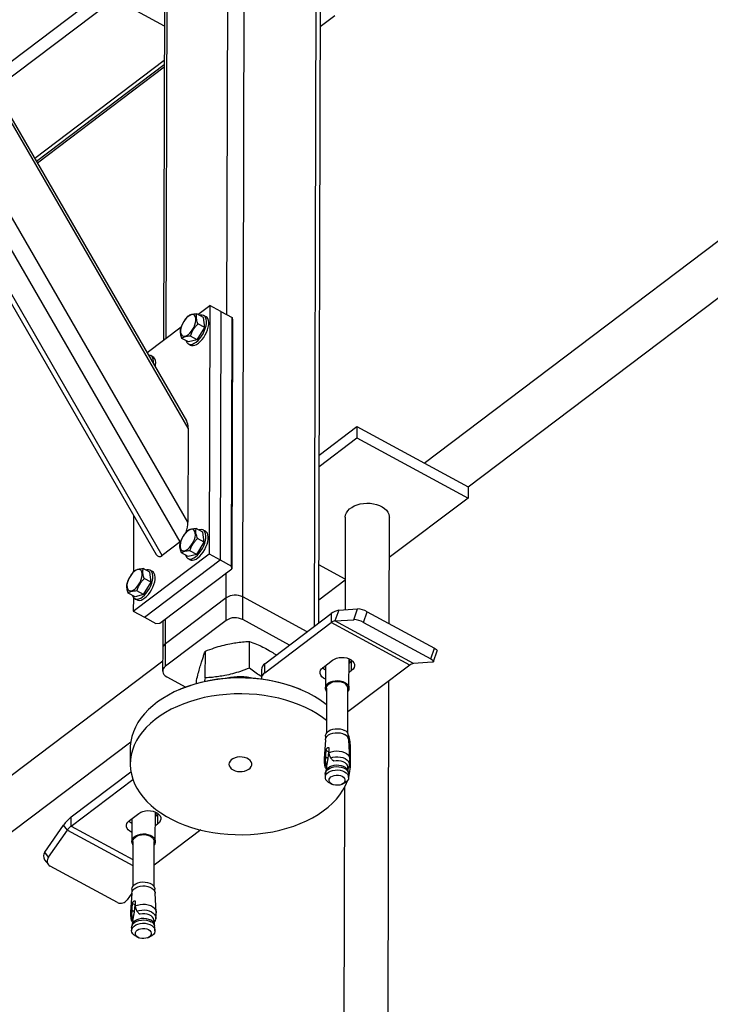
# Model space of a CAD drawing. Header units: millimetres. Extents: x 0 to 841, y 0 to 594.
# Tile 170 of 190: x 771 to 784, y 294 to 313. Entities that reach past the tile are written whole.
import ezdxf

# ---------------------------------------------------------------- set-up
doc = ezdxf.new("R2010")
doc.units = ezdxf.units.MM
doc.layers.add('TRAIT-FORT', color=4, linetype='Continuous', lineweight=25)

msp = doc.modelspace()

# ---------------------------------------------------------------- linework, layer by layer
at = {"layer": 'TRAIT-FORT', "color": 4, "linetype": 'Continuous', "lineweight": 25}
for p, q in [((774.992, 307.41), (775.012, 314.907)), ((775.3, 301.92), (775.334, 314.924)), ((776.697, 301.353), (776.731, 314.167)), ((773.813, 306.952), (773.832, 314.016)), ((776.779, 301.415), (776.812, 314.055)), ((773.778, 313.922), (773.759, 306.911)), ((770.357, 312.004), (772.566, 313.673)), ((770.478, 311.795), (772.771, 313.527)), ((773.775, 313.018), (772.855, 313.516)), ((777.089, 313.22), (776.809, 313.009)), ((774.234, 303.375), (768.627, 313.067)), ((774.239, 305.204), (769.683, 313.078)), ((774.21, 305.344), (769.734, 313.081)), ((774.086, 302.992), (768.369, 312.873)), ((767.945, 312.553), (773.617, 302.748)), ((773.735, 302.728), (768.019, 312.609)), ((771.253, 310.455), (773.774, 312.359)), ((771.287, 310.397), (773.773, 312.275)), ((771.306, 310.363), (773.773, 312.227)), ((778.832, 304.525), (787.512, 311.083)), ((779.685, 304.063), (788.356, 310.613)), ((774.428, 307.416), (774.659, 307.591)), ((774.659, 307.591), (774.646, 302.758)), ((774.877, 307.472), (774.659, 307.591)), ((774.877, 307.472), (774.864, 302.64)), ((774.877, 307.472), (775.095, 307.354)), ((774.16, 307.288), (774.159, 307.287)), ((774.538, 307.357), (774.407, 307.428)), ((774.56, 307.16), (774.538, 307.357)), ((774.586, 307.37), (774.543, 307.394)), ((775.083, 302.522), (775.095, 307.354)), ((775.102, 307.303), (775.089, 302.47)), ((775.095, 307.354), (775.102, 307.303)), ((773.442, 306.671), (774.105, 307.172)), ((774.124, 307.222), (774.122, 307.219)), ((774.415, 306.921), (774.56, 307.16)), ((774.56, 307.16), (774.429, 307.231)), ((774.248, 306.879), (774.118, 306.949)), ((774.415, 306.921), (774.248, 306.879)), ((774.415, 306.921), (774.284, 306.991)), ((774.243, 306.841), (774.287, 306.818)), ((773.505, 306.577), (773.492, 306.584)), ((773.507, 306.558), (773.505, 306.577)), ((773.554, 306.59), (773.51, 306.614)), ((774.239, 305.204), (774.234, 303.375)), ((776.787, 304.68), (777.522, 305.235)), ((777.522, 305.235), (777.522, 305.015)), ((777.522, 305.235), (779.685, 304.063)), ((776.787, 304.46), (777.522, 305.015)), ((777.522, 305.015), (779.685, 303.843)), ((779.685, 304.063), (779.685, 303.843)), ((779.685, 303.843), (778.151, 302.685)), ((773.176, 303.51), (773.173, 302.406)), ((777.296, 303.471), (777.291, 301.671)), ((778.148, 301.403), (778.153, 303.469)), ((774.527, 303.183), (774.396, 303.254)), ((774.149, 303.115), (774.148, 303.113)), ((774.549, 302.986), (774.527, 303.183)), ((774.575, 303.197), (774.532, 303.22)), ((774.086, 302.992), (773.735, 302.728)), ((774.113, 303.048), (774.111, 303.045)), ((774.404, 302.747), (774.549, 302.986)), ((774.549, 302.986), (774.418, 303.057)), ((773.171, 301.644), (774.646, 302.758)), ((774.237, 302.705), (774.107, 302.776)), ((774.404, 302.747), (774.237, 302.705)), ((774.404, 302.747), (774.273, 302.818)), ((774.646, 302.758), (774.864, 302.64)), ((773.389, 301.526), (774.864, 302.64)), ((774.232, 302.668), (774.276, 302.644)), ((774.864, 302.64), (775.083, 302.522)), ((775.089, 302.47), (775.083, 302.522)), ((777.293, 302.269), (776.781, 302.546)), ((773.116, 302.335), (773.115, 302.333)), ((773.494, 302.403), (773.363, 302.474)), ((773.516, 302.206), (773.494, 302.403)), ((773.543, 302.417), (773.499, 302.44)), ((773.688, 301.412), (775.089, 302.47)), ((774.978, 301.903), (774.979, 302.387)), ((773.08, 302.268), (773.079, 302.265)), ((773.371, 301.967), (773.516, 302.206)), ((773.516, 302.206), (773.385, 302.277)), ((776.78, 301.868), (777.293, 302.256)), ((773.205, 301.925), (773.074, 301.996)), ((773.172, 301.913), (773.171, 301.644)), ((773.371, 301.967), (773.205, 301.925)), ((773.371, 301.967), (773.241, 302.038)), ((775.299, 301.481), (775.3, 301.92)), ((776.551, 301.242), (775.3, 301.92)), ((773.2, 301.888), (773.244, 301.864)), ((774.978, 301.903), (773.798, 301.012)), ((774.976, 301.464), (774.978, 301.903)), ((773.171, 301.644), (773.389, 301.526)), ((775.731, 300.623), (777.021, 301.598)), ((777.021, 301.598), (777.021, 301.422)), ((777.169, 301.662), (777.095, 301.455)), ((777.169, 301.662), (777.533, 301.687)), ((777.459, 301.479), (777.533, 301.687)), ((777.648, 301.426), (777.722, 301.633)), ((777.722, 301.633), (779.031, 300.924)), ((773.389, 301.526), (773.608, 301.407)), ((773.608, 301.407), (773.688, 301.412)), ((773.745, 301.454), (773.744, 300.918)), ((774.976, 301.464), (773.796, 300.573)), ((773.798, 301.012), (773.799, 301.495)), ((776.211, 300.986), (775.299, 301.481)), ((775.73, 300.447), (777.021, 301.422)), ((778.549, 300.595), (777.021, 301.422)), ((777.095, 301.455), (777.459, 301.479)), ((778.622, 300.627), (777.095, 301.455)), ((777.648, 301.426), (778.957, 300.716)), ((773.796, 300.573), (773.798, 301.012)), ((775.429, 300.536), (775.431, 301.057)), ((773.744, 300.918), (773.742, 300.479)), ((774.572, 300.347), (774.573, 300.868)), ((778.957, 300.716), (779.031, 300.924)), ((779.012, 300.663), (779.086, 300.871)), ((767.769, 296.168), (773.743, 300.681)), ((775.73, 300.447), (775.731, 300.623)), ((776.862, 300.552), (777.046, 300.691)), ((776.911, 300.589), (776.91, 300.148)), ((778.549, 300.595), (777.343, 299.684)), ((777.367, 300.147), (777.369, 300.719)), ((777.368, 300.71), (777.372, 300.717)), ((777.418, 300.666), (777.368, 300.629)), ((777.417, 300.49), (777.418, 300.666)), ((777.432, 300.678), (777.418, 300.666)), ((778.987, 300.652), (778.622, 300.627)), ((775.663, 300.506), (775.663, 300.33)), ((777.417, 300.49), (777.368, 300.453)), ((773.823, 300.367), (774.192, 300.167)), ((774.402, 300.235), (774.402, 300.299)), ((774.572, 300.347), (774.553, 300.271)), ((778.114, 288.417), (778.145, 300.29)), ((774.085, 300.124), (774.069, 300.118)), ((776.448, 300.111), (776.432, 300.118)), ((776.933, 300.148), (776.93, 299.274)), ((777.342, 299.273), (777.344, 300.147)), ((768.622, 295.706), (773.122, 299.104)), ((776.909, 299.144), (776.882, 298.773)), ((776.912, 299.217), (776.912, 299.162)), ((777.36, 299.161), (777.36, 299.216)), ((777.387, 298.772), (777.363, 299.143)), ((773.112, 298.98), (773.112, 298.673)), ((776.914, 298.845), (776.923, 298.938)), ((776.971, 298.912), (776.923, 298.938)), ((776.971, 298.912), (776.957, 298.781)), ((776.976, 298.979), (776.976, 298.892)), ((776.976, 298.892), (776.98, 298.854)), ((776.98, 298.854), (777.009, 298.792)), ((777.397, 298.662), (777.398, 298.969)), ((776.909, 298.717), (776.915, 298.804)), ((776.915, 298.804), (776.914, 298.845)), ((776.957, 298.781), (776.915, 298.804)), ((777.051, 298.745), (777.07, 298.735)), ((777.065, 298.737), (777.068, 298.736)), ((777.07, 298.735), (777.067, 298.736)), ((771.963, 297.643), (773.124, 298.521)), ((776.907, 298.476), (776.907, 298.413)), ((776.921, 298.54), (776.91, 298.501)), ((776.927, 298.617), (776.919, 298.532)), ((776.929, 298.629), (776.922, 298.648)), ((776.922, 298.648), (776.932, 298.643)), ((776.929, 298.629), (776.927, 298.617)), ((776.932, 298.643), (776.929, 298.629)), ((777.35, 298.531), (777.342, 298.616)), ((777.345, 298.586), (777.347, 298.585)), ((777.358, 298.5), (777.348, 298.538)), ((777.361, 298.412), (777.361, 298.475)), ((771.962, 297.467), (773.162, 298.374)), ((777.007, 298.292), (777.047, 298.275)), ((777.22, 298.274), (777.26, 298.291)), ((777.282, 298.221), (777.257, 288.593)), ((773.094, 297.572), (773.278, 297.711)), ((773.599, 297.167), (773.6, 297.739)), ((773.6, 297.729), (773.604, 297.737)), ((771.962, 297.467), (771.963, 297.643)), ((773.143, 297.609), (773.142, 297.168)), ((773.65, 297.686), (773.6, 297.649)), ((773.649, 297.51), (773.6, 297.473)), ((773.649, 297.51), (773.65, 297.686)), ((773.664, 297.698), (773.65, 297.686)), ((771.449, 296.958), (771.815, 297.485)), ((771.523, 296.861), (771.888, 297.388)), ((771.888, 297.388), (771.815, 297.485)), ((771.888, 297.388), (773.163, 296.697)), ((771.962, 297.467), (773.164, 296.816)), ((774.483, 297.39), (773.575, 296.704)), ((773.165, 297.168), (773.162, 296.294)), ((773.574, 296.293), (773.576, 297.167)), ((771.523, 296.861), (771.449, 296.958)), ((771.445, 296.812), (771.518, 296.716)), ((772.861, 295.977), (771.552, 296.687)), ((773.144, 296.237), (773.144, 296.182)), ((773.592, 296.181), (773.592, 296.236)), ((773.141, 296.163), (773.051, 296.034)), ((773.141, 296.164), (773.114, 295.793)), ((773.208, 295.999), (773.208, 295.912)), ((773.619, 295.792), (773.595, 296.163)), ((773.141, 295.737), (773.147, 295.824)), ((773.146, 295.865), (773.155, 295.958)), ((773.147, 295.824), (773.146, 295.865)), ((773.189, 295.801), (773.147, 295.824)), ((773.203, 295.932), (773.155, 295.958)), ((773.203, 295.932), (773.189, 295.801)), ((773.208, 295.912), (773.212, 295.873)), ((773.212, 295.873), (773.241, 295.812)), ((773.159, 295.637), (773.151, 295.552)), ((773.154, 295.668), (773.164, 295.663)), ((773.161, 295.648), (773.154, 295.668)), ((773.159, 295.637), (773.161, 295.648)), ((773.164, 295.663), (773.161, 295.648)), ((773.283, 295.765), (773.302, 295.755)), ((773.297, 295.757), (773.3, 295.756)), ((773.302, 295.755), (773.299, 295.756)), ((773.582, 295.551), (773.574, 295.636)), ((773.576, 295.606), (773.579, 295.605)), ((773.139, 295.496), (773.139, 295.433)), ((773.153, 295.559), (773.142, 295.521)), ((773.59, 295.519), (773.58, 295.558)), ((773.593, 295.432), (773.593, 295.495)), ((773.239, 295.312), (773.279, 295.295)), ((773.452, 295.294), (773.492, 295.311))]:
    msp.add_line(p, q, dxfattribs=at)
at = {"layer": 'TRAIT-FORT', "color": 4, "linetype": 'Continuous', "lineweight": 25, "flags": 128}
for points in [[(774.092, 307.067), (774.099, 307.036), (774.113, 307.012), (774.131, 306.997), (774.155, 306.991), (774.182, 306.993), (774.212, 307.005), (774.243, 307.025), (774.274, 307.053), (774.303, 307.087), (774.33, 307.127), (774.353, 307.169), (774.37, 307.213), (774.383, 307.256), (774.389, 307.297), (774.388, 307.334), (774.381, 307.365), (774.368, 307.388), (774.349, 307.404), (774.326, 307.41), (774.299, 307.408), (774.269, 307.396), (774.238, 307.376), (774.207, 307.348), (774.178, 307.313), (774.151, 307.274), (774.128, 307.232), (774.11, 307.188), (774.098, 307.144), (774.092, 307.104), (774.092, 307.067)], [(774.197, 306.906), (774.201, 306.895), (774.215, 306.867), (774.235, 306.846), (774.261, 306.834), (774.29, 306.832), (774.323, 306.838), (774.358, 306.854), (774.395, 306.878), (774.431, 306.909), (774.466, 306.948), (774.498, 306.992), (774.528, 307.039), (774.553, 307.09), (774.572, 307.141), (774.586, 307.192), (774.594, 307.24), (774.596, 307.284), (774.59, 307.323), (774.579, 307.355), (774.561, 307.38), (774.539, 307.396), (774.511, 307.403), (774.48, 307.401), (774.463, 307.397)], [(774.287, 306.818), (774.304, 306.811), (774.334, 306.808), (774.367, 306.815), (774.402, 306.83), (774.438, 306.854), (774.474, 306.886), (774.509, 306.924), (774.542, 306.968), (774.571, 307.016), (774.596, 307.066), (774.616, 307.117), (774.63, 307.168), (774.638, 307.216), (774.639, 307.26), (774.634, 307.299), (774.623, 307.332), (774.605, 307.356), (774.586, 307.37)], [(773.562, 306.463), (773.563, 306.504), (773.558, 306.543), (773.546, 306.575), (773.529, 306.6), (773.506, 306.616), (773.478, 306.623), (773.469, 306.624)], [(773.6, 306.398), (773.605, 306.436), (773.607, 306.48), (773.602, 306.519), (773.59, 306.552), (773.573, 306.576), (773.554, 306.59)], [(777.296, 303.471), (777.296, 303.474), (777.302, 303.516), (777.318, 303.556), (777.343, 303.595), (777.377, 303.631), (777.42, 303.663), (777.469, 303.69), (777.524, 303.713), (777.585, 303.729), (777.648, 303.74), (777.713, 303.744), (777.779, 303.742), (777.843, 303.733), (777.905, 303.718), (777.962, 303.698), (778.014, 303.672), (778.059, 303.641), (778.096, 303.607), (778.124, 303.569), (778.143, 303.529), (778.152, 303.487), (778.153, 303.469)], [(774.082, 302.893), (774.088, 302.863), (774.102, 302.839), (774.12, 302.824), (774.144, 302.817), (774.171, 302.82), (774.201, 302.831), (774.232, 302.852), (774.263, 302.88), (774.292, 302.914), (774.319, 302.953), (774.342, 302.996), (774.359, 303.04), (774.372, 303.083), (774.378, 303.124), (774.377, 303.16), (774.37, 303.191), (774.357, 303.215), (774.338, 303.23), (774.315, 303.237), (774.288, 303.234), (774.258, 303.222), (774.227, 303.202), (774.196, 303.174), (774.167, 303.14), (774.14, 303.101), (774.117, 303.058), (774.099, 303.014), (774.087, 302.971), (774.081, 302.93), (774.082, 302.893)], [(774.186, 302.733), (774.19, 302.722), (774.204, 302.693), (774.225, 302.673), (774.25, 302.661), (774.279, 302.658), (774.312, 302.665), (774.347, 302.68), (774.384, 302.704), (774.42, 302.736), (774.455, 302.774), (774.487, 302.818), (774.517, 302.866), (774.542, 302.916), (774.561, 302.968), (774.575, 303.018), (774.583, 303.066), (774.585, 303.111), (774.579, 303.149), (774.568, 303.182), (774.551, 303.206), (774.528, 303.223), (774.5, 303.23), (774.469, 303.228), (774.452, 303.224)], [(774.276, 302.644), (774.294, 302.637), (774.323, 302.635), (774.356, 302.641), (774.391, 302.657), (774.427, 302.681), (774.464, 302.712), (774.498, 302.751), (774.531, 302.794), (774.56, 302.842), (774.585, 302.893), (774.605, 302.944), (774.619, 302.995), (774.627, 303.043), (774.628, 303.087), (774.623, 303.126), (774.612, 303.158), (774.594, 303.183), (774.575, 303.197)], [(773.049, 302.113), (773.056, 302.083), (773.069, 302.059), (773.088, 302.044), (773.111, 302.037), (773.138, 302.04), (773.168, 302.051), (773.199, 302.072), (773.23, 302.1), (773.26, 302.134), (773.286, 302.173), (773.309, 302.216), (773.327, 302.26), (773.339, 302.303), (773.345, 302.344), (773.345, 302.38), (773.338, 302.411), (773.325, 302.435), (773.306, 302.45), (773.282, 302.457), (773.255, 302.454), (773.225, 302.442), (773.194, 302.422), (773.164, 302.394), (773.134, 302.36), (773.107, 302.321), (773.085, 302.278), (773.067, 302.234), (773.054, 302.191), (773.048, 302.15), (773.049, 302.113)], [(773.154, 301.953), (773.157, 301.942), (773.172, 301.913), (773.192, 301.893), (773.217, 301.881), (773.247, 301.878), (773.28, 301.885), (773.315, 301.9), (773.351, 301.924), (773.387, 301.956), (773.422, 301.994), (773.455, 302.038), (773.484, 302.086), (773.509, 302.136), (773.529, 302.188), (773.543, 302.238), (773.551, 302.286), (773.552, 302.331), (773.547, 302.369), (773.535, 302.402), (773.518, 302.426), (773.495, 302.443), (773.468, 302.45), (773.436, 302.448), (773.42, 302.444)], [(773.244, 301.864), (773.261, 301.857), (773.291, 301.855), (773.323, 301.861), (773.359, 301.877), (773.395, 301.901), (773.431, 301.932), (773.466, 301.971), (773.499, 302.014), (773.528, 302.062), (773.553, 302.113), (773.573, 302.164), (773.587, 302.215), (773.594, 302.263), (773.596, 302.307), (773.591, 302.346), (773.579, 302.378), (773.562, 302.403), (773.543, 302.417)], [(779.031, 300.924), (779.051, 300.912), (779.067, 300.901), (779.079, 300.89), (779.085, 300.881), (779.087, 300.872), (779.086, 300.871)], [(773.796, 300.573), (773.771, 300.549), (773.753, 300.523), (773.744, 300.495), (773.743, 300.466), (773.751, 300.438), (773.768, 300.411), (773.792, 300.387), (773.823, 300.367)], [(777.046, 300.691), (777.083, 300.714), (777.126, 300.731), (777.174, 300.742), (777.224, 300.746), (777.275, 300.743), (777.323, 300.734), (777.368, 300.719), (777.407, 300.698), (777.438, 300.672), (777.46, 300.643), (777.472, 300.611), (777.474, 300.579), (777.465, 300.547), (777.446, 300.517), (777.417, 300.49)], [(778.957, 300.716), (778.977, 300.704), (778.993, 300.693), (779.004, 300.682), (779.011, 300.673), (779.013, 300.664), (779.009, 300.658), (779, 300.654), (778.987, 300.652)], [(776.91, 300.323), (776.872, 300.344), (776.841, 300.37), (776.819, 300.399), (776.807, 300.431), (776.805, 300.463), (776.814, 300.495), (776.833, 300.525), (776.862, 300.552)], [(776.911, 300.499), (776.872, 300.52), (776.847, 300.54)], [(776.932, 299.826), (776.9, 299.851), (776.801, 299.921), (776.695, 299.987), (776.582, 300.049), (776.463, 300.105), (776.338, 300.156), (776.208, 300.201), (776.073, 300.24), (775.935, 300.273), (775.793, 300.3), (775.648, 300.321), (775.502, 300.336), (775.355, 300.343), (775.207, 300.345), (775.059, 300.34), (774.912, 300.328), (774.767, 300.31), (774.624, 300.285), (774.485, 300.255), (774.349, 300.218), (774.217, 300.175), (774.09, 300.127), (773.969, 300.073), (773.853, 300.013), (773.745, 299.949), (773.644, 299.88), (773.55, 299.807), (773.465, 299.73), (773.388, 299.65), (773.32, 299.566), (773.261, 299.479), (773.212, 299.39), (773.172, 299.299), (773.142, 299.206), (773.123, 299.112), (773.113, 299.018), (773.112, 298.98)], [(776.933, 300.084), (776.922, 300.101), (776.911, 300.132), (776.911, 300.163), (776.922, 300.194), (776.942, 300.223), (776.972, 300.248), (777.01, 300.269), (777.053, 300.283), (777.101, 300.292), (777.15, 300.294), (777.199, 300.288), (777.245, 300.277), (777.286, 300.259)], [(776.933, 300.148), (776.933, 300.152), (776.939, 300.181), (776.956, 300.208), (776.981, 300.233), (777.015, 300.253), (777.054, 300.268), (777.098, 300.277), (777.144, 300.279), (777.19, 300.275), (777.233, 300.264), (777.271, 300.248)], [(777.286, 300.259), (777.32, 300.236), (777.346, 300.209), (777.362, 300.179), (777.367, 300.148), (777.362, 300.116), (777.346, 300.086), (777.344, 300.083)], [(776.931, 299.518), (776.851, 299.579), (776.748, 299.647), (776.639, 299.711), (776.523, 299.77), (776.4, 299.823), (776.273, 299.871), (776.14, 299.914), (776.004, 299.95), (775.863, 299.98), (775.72, 300.004), (775.575, 300.022), (775.428, 300.033), (775.28, 300.037), (775.132, 300.036), (774.985, 300.027), (774.839, 300.012), (774.695, 299.991), (774.553, 299.963), (774.415, 299.929), (774.281, 299.89), (774.152, 299.844), (774.028, 299.793), (773.909, 299.736), (773.798, 299.674), (773.693, 299.608), (773.595, 299.537), (773.506, 299.462), (773.424, 299.383), (773.352, 299.301), (773.288, 299.215), (773.234, 299.127), (773.19, 299.037)], [(776.909, 299.144), (776.91, 299.153), (776.92, 299.184), (776.941, 299.212), (776.97, 299.237), (777.008, 299.258), (777.051, 299.272), (777.098, 299.281), (777.147, 299.282), (777.196, 299.277), (777.242, 299.266), (777.283, 299.248)], [(776.912, 299.217), (776.913, 299.232), (776.923, 299.262), (776.944, 299.29), (776.973, 299.315), (777.01, 299.335), (777.052, 299.35), (777.099, 299.358), (777.148, 299.359), (777.195, 299.354), (777.241, 299.343), (777.281, 299.326)], [(777.352, 299.255), (777.35, 299.261), (777.342, 299.283)], [(773.19, 299.037), (773.155, 298.945), (773.13, 298.852), (773.116, 298.758), (773.112, 298.663), (773.118, 298.569), (773.134, 298.475), (773.16, 298.381), (773.196, 298.29), (773.242, 298.2), (773.298, 298.112), (773.362, 298.027), (773.436, 297.945), (773.519, 297.866), (773.61, 297.791), (773.708, 297.721), (773.815, 297.655), (773.927, 297.593), (774.047, 297.537), (774.172, 297.486), (774.302, 297.441), (774.436, 297.402), (774.575, 297.369), (774.717, 297.342), (774.861, 297.321), (775.008, 297.306), (775.155, 297.299), (775.303, 297.297), (775.451, 297.302), (775.597, 297.314), (775.742, 297.332), (775.885, 297.357), (776.025, 297.387), (776.161, 297.424), (776.293, 297.467), (776.42, 297.515), (776.541, 297.569), (776.656, 297.629), (776.765, 297.693), (776.866, 297.762), (776.96, 297.835), (777.045, 297.912), (777.122, 297.992), (777.19, 298.076), (777.249, 298.163), (777.298, 298.252), (777.338, 298.343), (777.341, 298.353)], [(776.976, 298.892), (777.021, 298.91), (777.071, 298.922), (777.124, 298.927), (777.178, 298.925), (777.229, 298.916), (777.277, 298.899), (777.317, 298.877), (777.35, 298.85), (777.373, 298.819), (777.386, 298.786), (777.387, 298.761)], [(775.111, 298.559), (775.151, 298.542), (775.196, 298.53), (775.243, 298.525), (775.291, 298.527), (775.337, 298.535), (775.38, 298.55), (775.416, 298.57), (775.445, 298.594), (775.465, 298.622), (775.475, 298.652), (775.475, 298.683), (775.465, 298.713), (775.445, 298.741), (775.415, 298.765), (775.379, 298.785), (775.336, 298.799), (775.29, 298.807), (775.242, 298.809), (775.194, 298.804), (775.15, 298.793), (775.11, 298.776), (775.077, 298.753), (775.053, 298.727), (775.037, 298.698), (775.032, 298.667), (775.038, 298.637), (775.053, 298.608), (775.078, 298.581), (775.111, 298.559)], [(777.009, 298.792), (777.054, 298.806), (777.103, 298.813), (777.153, 298.814), (777.203, 298.808), (777.25, 298.796), (777.291, 298.778), (777.326, 298.755), (777.353, 298.727), (777.37, 298.697), (777.377, 298.665), (777.375, 298.639)], [(777.07, 298.735), (777.116, 298.741), (777.163, 298.74), (777.208, 298.733), (777.25, 298.719), (777.286, 298.699), (777.314, 298.675), (777.333, 298.648), (777.341, 298.618), (777.342, 298.616)], [(776.907, 298.476), (776.912, 298.507), (776.928, 298.537), (776.953, 298.563), (776.987, 298.586), (777.027, 298.604), (777.073, 298.616), (777.121, 298.621), (777.17, 298.619), (777.218, 298.611), (777.261, 298.596), (777.299, 298.576), (777.328, 298.551), (777.349, 298.522), (777.36, 298.491), (777.361, 298.475)], [(777.007, 298.292), (777.007, 298.292), (776.969, 298.312), (776.94, 298.337), (776.919, 298.366), (776.908, 298.397), (776.908, 298.428), (776.918, 298.459), (776.939, 298.487), (776.969, 298.512), (777.006, 298.533), (777.049, 298.547), (777.097, 298.556), (777.146, 298.557), (777.194, 298.552), (777.24, 298.541), (777.28, 298.523), (777.28, 298.523)], [(776.921, 298.54), (776.923, 298.545), (776.937, 298.574), (776.961, 298.599), (776.994, 298.621), (777.032, 298.638), (777.076, 298.649), (777.122, 298.654), (777.169, 298.652), (777.214, 298.644), (777.255, 298.63), (777.291, 298.611), (777.319, 298.587), (777.339, 298.56), (777.348, 298.538)], [(777.28, 298.523), (777.314, 298.5), (777.34, 298.473), (777.356, 298.444), (777.361, 298.412), (777.356, 298.381), (777.34, 298.351), (777.315, 298.324), (777.281, 298.302), (777.26, 298.291)], [(777.033, 298.282), (777.006, 298.301), (776.987, 298.324), (776.979, 298.349), (776.98, 298.375), (776.993, 298.4), (777.015, 298.422), (777.045, 298.439), (777.081, 298.451), (777.121, 298.457), (777.161, 298.455), (777.2, 298.447), (777.234, 298.433), (777.262, 298.414), (777.28, 298.391), (777.289, 298.366), (777.287, 298.34), (777.275, 298.315), (777.253, 298.293), (777.223, 298.276), (777.187, 298.264), (777.147, 298.258), (777.106, 298.259), (777.067, 298.267), (777.033, 298.282)], [(773.278, 297.711), (773.315, 297.734), (773.358, 297.751), (773.406, 297.761), (773.456, 297.766), (773.507, 297.763), (773.555, 297.754), (773.6, 297.739), (773.639, 297.718), (773.67, 297.692), (773.692, 297.663), (773.704, 297.631), (773.706, 297.599), (773.697, 297.567), (773.678, 297.537), (773.649, 297.51)], [(773.142, 297.343), (773.104, 297.364), (773.073, 297.39), (773.051, 297.419), (773.039, 297.451), (773.037, 297.483), (773.046, 297.515), (773.065, 297.545), (773.094, 297.572)], [(773.143, 297.519), (773.104, 297.54), (773.079, 297.56)], [(773.165, 297.104), (773.163, 297.106), (773.147, 297.136), (773.142, 297.167), (773.147, 297.199), (773.163, 297.229), (773.188, 297.256), (773.222, 297.279), (773.263, 297.297), (773.309, 297.308), (773.357, 297.313), (773.407, 297.312), (773.454, 297.303), (773.498, 297.289), (773.536, 297.268), (773.566, 297.243), (773.587, 297.214), (773.598, 297.183), (773.598, 297.152), (773.587, 297.121), (773.576, 297.103)], [(773.165, 297.168), (773.165, 297.172), (773.171, 297.201), (773.188, 297.228), (773.213, 297.253), (773.247, 297.273), (773.286, 297.288), (773.33, 297.297), (773.376, 297.299), (773.422, 297.295), (773.465, 297.284), (773.503, 297.268), (773.535, 297.246), (773.558, 297.221), (773.572, 297.193), (773.576, 297.167)], [(773.144, 296.237), (773.149, 296.267), (773.164, 296.296), (773.189, 296.323), (773.222, 296.345), (773.262, 296.363), (773.307, 296.374), (773.355, 296.379), (773.404, 296.378), (773.45, 296.369), (773.493, 296.355), (773.53, 296.335), (773.56, 296.31), (773.58, 296.282), (773.591, 296.252), (773.592, 296.236)], [(773.141, 296.164), (773.146, 296.188), (773.161, 296.218), (773.186, 296.245), (773.22, 296.268), (773.261, 296.286), (773.306, 296.297), (773.355, 296.302), (773.404, 296.301), (773.451, 296.292), (773.495, 296.278), (773.532, 296.257), (773.562, 296.232), (773.583, 296.204), (773.594, 296.173), (773.595, 296.163)], [(773.208, 295.912), (773.253, 295.93), (773.303, 295.942), (773.356, 295.947), (773.41, 295.945), (773.461, 295.935), (773.509, 295.919), (773.549, 295.897), (773.582, 295.87), (773.605, 295.839), (773.618, 295.806), (773.619, 295.781)], [(773.241, 295.812), (773.286, 295.826), (773.335, 295.833), (773.385, 295.834), (773.435, 295.828), (773.482, 295.816), (773.523, 295.798), (773.558, 295.774), (773.585, 295.747), (773.602, 295.717), (773.609, 295.685), (773.607, 295.659)], [(773.139, 295.496), (773.14, 295.511), (773.151, 295.542), (773.171, 295.57), (773.201, 295.595), (773.238, 295.616), (773.281, 295.63), (773.329, 295.639), (773.378, 295.641), (773.426, 295.635), (773.472, 295.624), (773.513, 295.606)], [(773.153, 295.559), (773.161, 295.58), (773.18, 295.607), (773.209, 295.631), (773.244, 295.65), (773.285, 295.664), (773.331, 295.672), (773.377, 295.674), (773.424, 295.669), (773.467, 295.658), (773.506, 295.641)], [(773.574, 295.636), (773.573, 295.638), (773.565, 295.668), (773.546, 295.695), (773.517, 295.719), (773.482, 295.739), (773.44, 295.753), (773.394, 295.76), (773.348, 295.761), (773.302, 295.755)], [(773.239, 295.312), (773.219, 295.322), (773.185, 295.344), (773.16, 295.371), (773.144, 295.401), (773.139, 295.432), (773.144, 295.463), (773.159, 295.493), (773.185, 295.52), (773.218, 295.543), (773.259, 295.561), (773.305, 295.572), (773.353, 295.577), (773.402, 295.576), (773.449, 295.567), (773.493, 295.552), (773.53, 295.532), (773.56, 295.507), (773.581, 295.479), (773.592, 295.448), (773.592, 295.417), (773.581, 295.386), (773.561, 295.357), (773.531, 295.332), (773.494, 295.312), (773.492, 295.311)], [(773.466, 295.453), (773.494, 295.434), (773.512, 295.411), (773.521, 295.385), (773.519, 295.359), (773.507, 295.335), (773.485, 295.313), (773.455, 295.295), (773.418, 295.284), (773.379, 295.278), (773.338, 295.279), (773.299, 295.287), (773.265, 295.301), (773.238, 295.321), (773.219, 295.344), (773.211, 295.369), (773.212, 295.395), (773.225, 295.42), (773.247, 295.442), (773.277, 295.459), (773.313, 295.471), (773.353, 295.477), (773.393, 295.475), (773.432, 295.467), (773.466, 295.453)]]:
    msp.add_lwpolyline(points, dxfattribs=at)
at = {"layer": 'TRAIT-FORT', "color": 4, "linetype": 'Continuous', "lineweight": 25}
for centre, radius, start, end in [((775.153, 301.636), 0.32, 62.7147, 123.2669), ((777.206, 301.376), 0.288, 97.4002, 129.7696), ((777.515, 301.266), 0.422, 60.6517, 87.5828), ((775.152, 301.197), 0.32, 62.7147, 123.2669), ((777.113, 301.312), 0.144, 97.4002, 129.7696), ((777.441, 301.058), 0.422, 60.6517, 87.5828), ((773.863, 300.912), 0.119, 123.1684, 177.1102), ((775.812, 300.498), 0.149, 123.1684, 177.1102), ((777.279, 300.696), 0.104, 329.4823, 9.0518), ((778.641, 300.484), 0.144, 97.4002, 129.7696), ((775.811, 300.324), 0.148, 122.9896, 180.2919), ((775.251, 297.246), 3.106, 67.6491, 112.05), ((775.256, 299.27), 1.099, 76.2573, 103.4418), ((777.224, 300.137), 0.121, 4.869, 66.9103), ((777.234, 299.208), 0.127, 3.543, 68.2363), ((777.228, 299.123), 0.136, 8.3913, 66.4659), ((776.502, 298.97), 0.896, 359.922, 17.0824), ((776.999, 298.764), 0.117, 136.5575, 180.8705), ((776.996, 298.66), 0.104, 146.7951, 190.9104), ((776.507, 298.664), 0.89, 343.5965, 4.4357), ((773.511, 297.716), 0.104, 329.4823, 9.0519), ((772.393, 297.094), 0.698, 128.1054, 145.9672), ((772.177, 297.193), 0.349, 128.1054, 145.9672), ((771.547, 296.882), 0.124, 142.2218, 214.168), ((771.613, 296.787), 0.117, 140.35, 238.629), ((772.923, 296.115), 0.151, 245.8155, 327.2317), ((773.231, 295.784), 0.117, 136.5575, 180.8705), ((773.228, 295.68), 0.104, 146.7951, 190.9104), ((773.45, 295.517), 0.136, 17.7669, 65.6724), ((773.465, 295.487), 0.128, 3.543, 68.2363)]:
    msp.add_arc(centre, radius, start, end, dxfattribs=at)
for centre, start_param, end_param in [((774.091, 305.092), 5.210361, 5.849323), ((774.086, 303.263), 4.532673, 5.210361), ((774.086, 303.263), 3.639565, 3.703216), ((773.736, 302.999), 2.707731, 3.639565)]:
    msp.add_ellipse(centre, major_axis=(0.071, 0.291), ratio=0.443708, start_param=start_param, end_param=end_param, dxfattribs=at)
for points, knots in [([(774.24, 307.386), (774.223, 307.368), (774.193, 307.337), (774.17, 307.302), (774.161, 307.288)], [0, 0, 0, 0, 0.594973, 1, 1, 1, 1]), ([(774.24, 307.386), (774.25, 307.392), (774.27, 307.404), (774.309, 307.417), (774.356, 307.425), (774.39, 307.427), (774.407, 307.428)], [0, 0, 0, 0, 0.264605, 0.534948, 0.765343, 1, 1, 1, 1]), ([(774.429, 307.231), (774.419, 307.259), (774.404, 307.307), (774.398, 307.366), (774.401, 307.403), (774.406, 307.422), (774.407, 307.428)], [0, 0, 0, 0, 0.385549, 0.637642, 0.896546, 1, 1, 1, 1]), ([(774.118, 306.949), (774.108, 306.978), (774.093, 307.026), (774.087, 307.085), (774.09, 307.121), (774.094, 307.141), (774.096, 307.147)], [0, 0, 0, 0, 0.385549, 0.637642, 0.896546, 1, 1, 1, 1]), ([(774.123, 307.218), (774.121, 307.215), (774.109, 307.192), (774.102, 307.167), (774.096, 307.147)], [0, 0, 0, 0, 0.1465, 1, 1, 1, 1]), ([(774.284, 306.991), (774.292, 307.015), (774.307, 307.062), (774.342, 307.126), (774.383, 307.183), (774.413, 307.214), (774.429, 307.231)], [0, 0, 0, 0, 0.264605, 0.534948, 0.765343, 1, 1, 1, 1]), ([(774.284, 306.991), (774.265, 306.99), (774.226, 306.988), (774.179, 306.979), (774.143, 306.966), (774.126, 306.955), (774.118, 306.949)], [0, 0, 0, 0, 0.264605, 0.534948, 0.765343, 1, 1, 1, 1]), ([(774.229, 303.212), (774.239, 303.218), (774.259, 303.231), (774.298, 303.244), (774.345, 303.251), (774.379, 303.253), (774.396, 303.254)], [0, 0, 0, 0, 0.264605, 0.534948, 0.765343, 1, 1, 1, 1]), ([(774.418, 303.057), (774.408, 303.086), (774.393, 303.133), (774.387, 303.193), (774.39, 303.229), (774.395, 303.249), (774.396, 303.254)], [0, 0, 0, 0, 0.385549, 0.637642, 0.896546, 1, 1, 1, 1]), ([(774.229, 303.212), (774.212, 303.194), (774.182, 303.164), (774.159, 303.128), (774.15, 303.114)], [0, 0, 0, 0, 0.594973, 1, 1, 1, 1]), ([(774.107, 302.776), (774.097, 302.805), (774.082, 302.852), (774.076, 302.912), (774.079, 302.948), (774.084, 302.967), (774.085, 302.973)], [0, 0, 0, 0, 0.385549, 0.637642, 0.896546, 1, 1, 1, 1]), ([(774.112, 303.045), (774.11, 303.042), (774.098, 303.018), (774.091, 302.994), (774.085, 302.973)], [0, 0, 0, 0, 0.1465, 1, 1, 1, 1]), ([(774.273, 302.818), (774.281, 302.841), (774.297, 302.889), (774.331, 302.953), (774.372, 303.009), (774.402, 303.041), (774.418, 303.057)], [0, 0, 0, 0, 0.264605, 0.534948, 0.765343, 1, 1, 1, 1]), ([(774.273, 302.818), (774.254, 302.817), (774.215, 302.815), (774.168, 302.806), (774.132, 302.793), (774.115, 302.782), (774.107, 302.776)], [0, 0, 0, 0, 0.264605, 0.534948, 0.765343, 1, 1, 1, 1]), ([(773.197, 302.432), (773.179, 302.414), (773.15, 302.384), (773.127, 302.348), (773.117, 302.334)], [0, 0, 0, 0, 0.594973, 1, 1, 1, 1]), ([(773.197, 302.432), (773.207, 302.438), (773.226, 302.451), (773.266, 302.464), (773.312, 302.471), (773.346, 302.473), (773.363, 302.474)], [0, 0, 0, 0, 0.264605, 0.534948, 0.765343, 1, 1, 1, 1]), ([(773.385, 302.277), (773.376, 302.306), (773.36, 302.353), (773.355, 302.413), (773.358, 302.449), (773.362, 302.469), (773.363, 302.474)], [0, 0, 0, 0, 0.385549, 0.637642, 0.896546, 1, 1, 1, 1]), ([(773.074, 301.996), (773.065, 302.025), (773.049, 302.072), (773.043, 302.132), (773.047, 302.168), (773.051, 302.187), (773.052, 302.193)], [0, 0, 0, 0, 0.385549, 0.637642, 0.896546, 1, 1, 1, 1]), ([(773.079, 302.265), (773.078, 302.262), (773.066, 302.238), (773.059, 302.214), (773.052, 302.193)], [0, 0, 0, 0, 0.1465, 1, 1, 1, 1]), ([(773.241, 302.038), (773.248, 302.061), (773.264, 302.109), (773.298, 302.173), (773.339, 302.229), (773.37, 302.261), (773.385, 302.277)], [0, 0, 0, 0, 0.264605, 0.534948, 0.765343, 1, 1, 1, 1]), ([(773.241, 302.038), (773.221, 302.037), (773.182, 302.035), (773.136, 302.026), (773.099, 302.013), (773.083, 302.002), (773.074, 301.996)], [0, 0, 0, 0, 0.264605, 0.534948, 0.765343, 1, 1, 1, 1]), ([(774.573, 300.868), (774.631, 300.889), (774.739, 300.93), (774.898, 300.977), (775.04, 301.01), (775.171, 301.032), (775.298, 301.048), (775.385, 301.054), (775.431, 301.057)], [0, 0, 0, 0, 0.202068, 0.3827, 0.555315, 0.692992, 0.838894, 1, 1, 1, 1]), ([(775.431, 301.057), (775.476, 301.04), (775.563, 301.008), (775.691, 300.95), (775.804, 300.888), (775.891, 300.835), (775.938, 300.803), (775.954, 300.792)], [0, 0, 0, 0, 0.265095, 0.502067, 0.728522, 0.909142, 1, 1, 1, 1]), ([(774.402, 300.299), (774.413, 300.345), (774.435, 300.434), (774.467, 300.552), (774.495, 300.647), (774.522, 300.728), (774.547, 300.801), (774.564, 300.845), (774.573, 300.868)], [0, 0, 0, 0, 0.202068, 0.3827, 0.555315, 0.692992, 0.838894, 1, 1, 1, 1]), ([(775.429, 300.536), (775.372, 300.515), (775.264, 300.474), (775.104, 300.427), (774.963, 300.394), (774.832, 300.372), (774.704, 300.356), (774.618, 300.35), (774.572, 300.347)], [0, 0, 0, 0, 0.202068, 0.3827, 0.555315, 0.692992, 0.838894, 1, 1, 1, 1]), ([(775.663, 300.373), (775.655, 300.378), (775.613, 300.403), (775.535, 300.457), (775.466, 300.509), (775.429, 300.536)], [0, 0, 0, 0, 0.101788, 0.528654, 1, 1, 1, 1]), ([(776.923, 298.938), (776.923, 298.942), (776.924, 298.95), (776.929, 298.963), (776.936, 298.976), (776.943, 298.984), (776.95, 298.99), (776.958, 298.994), (776.966, 298.995), (776.973, 298.991), (776.976, 298.985), (776.976, 298.98), (776.976, 298.979)], [0, 0, 0, 0, 0.112459, 0.224891, 0.338077, 0.451935, 0.500009, 0.61321, 0.72639, 0.840088, 0.953755, 1, 1, 1, 1]), ([(776.976, 298.932), (776.976, 298.931), (776.974, 298.926), (776.972, 298.919), (776.972, 298.914), (776.971, 298.912)], [0, 0, 0, 0, 0.1091156, 0.7396448, 1, 1, 1, 1]), ([(776.883, 298.763), (776.884, 298.746), (776.884, 298.706), (776.89, 298.667), (776.894, 298.645)], [0, 0, 0, 0, 0.4258, 1, 1, 1, 1]), ([(776.909, 298.717), (776.91, 298.703), (776.911, 298.679), (776.919, 298.657), (776.922, 298.648)], [0, 0, 0, 0, 0.593144, 1, 1, 1, 1]), ([(776.957, 298.781), (776.953, 298.759), (776.944, 298.715), (776.936, 298.667), (776.932, 298.643)], [0, 0, 0, 0, 0.4965987, 1, 1, 1, 1]), ([(777.009, 298.792), (777.016, 298.783), (777.027, 298.767), (777.044, 298.752), (777.051, 298.745)], [0, 0, 0, 0, 0.5931439, 1, 1, 1, 1]), ([(777.375, 298.644), (777.378, 298.661), (777.385, 298.7), (777.386, 298.739), (777.386, 298.761)], [0, 0, 0, 0, 0.451823, 1, 1, 1, 1]), ([(776.894, 298.64), (776.894, 298.639), (776.896, 298.623), (776.906, 298.6), (776.918, 298.582), (776.923, 298.574)], [0, 0, 0, 0, 0.073602, 0.641263, 1, 1, 1, 1]), ([(777.357, 298.593), (777.357, 298.592), (777.356, 298.587), (777.35, 298.586), (777.347, 298.585)], [0, 0, 0, 0, 0.3401077, 1, 1, 1, 1]), ([(777.358, 298.593), (777.359, 298.595), (777.367, 298.608), (777.373, 298.624), (777.375, 298.637), (777.375, 298.639)], [0, 0, 0, 0, 0.171788, 0.920779, 1, 1, 1, 1]), ([(773.155, 295.958), (773.155, 295.962), (773.156, 295.97), (773.161, 295.983), (773.168, 295.996), (773.175, 296.004), (773.182, 296.01), (773.19, 296.014), (773.198, 296.015), (773.205, 296.011), (773.208, 296.005), (773.208, 296), (773.208, 295.999)], [0, 0, 0, 0, 0.112459, 0.224891, 0.338077, 0.451935, 0.500009, 0.61321, 0.72639, 0.840088, 0.953755, 1, 1, 1, 1]), ([(773.189, 295.801), (773.185, 295.779), (773.176, 295.735), (773.168, 295.687), (773.164, 295.663)], [0, 0, 0, 0, 0.496599, 1, 1, 1, 1]), ([(773.208, 295.952), (773.208, 295.951), (773.206, 295.946), (773.204, 295.939), (773.204, 295.933), (773.203, 295.932)], [0, 0, 0, 0, 0.109116, 0.739645, 1, 1, 1, 1]), ([(773.241, 295.812), (773.248, 295.803), (773.259, 295.787), (773.276, 295.772), (773.283, 295.765)], [0, 0, 0, 0, 0.593144, 1, 1, 1, 1]), ([(773.115, 295.782), (773.116, 295.766), (773.116, 295.726), (773.122, 295.687), (773.126, 295.665)], [0, 0, 0, 0, 0.425804, 1, 1, 1, 1]), ([(773.126, 295.66), (773.126, 295.659), (773.128, 295.643), (773.137, 295.62), (773.15, 295.602), (773.155, 295.594)], [0, 0, 0, 0, 0.073602, 0.641263, 1, 1, 1, 1]), ([(773.141, 295.737), (773.142, 295.723), (773.143, 295.699), (773.151, 295.677), (773.154, 295.668)], [0, 0, 0, 0, 0.593144, 1, 1, 1, 1]), ([(773.589, 295.613), (773.589, 295.612), (773.588, 295.607), (773.582, 295.606), (773.579, 295.605)], [0, 0, 0, 0, 0.340108, 1, 1, 1, 1]), ([(773.59, 295.613), (773.591, 295.615), (773.599, 295.628), (773.605, 295.644), (773.607, 295.657), (773.607, 295.658)], [0, 0, 0, 0, 0.171788, 0.920779, 1, 1, 1, 1]), ([(773.607, 295.663), (773.61, 295.681), (773.617, 295.72), (773.618, 295.759), (773.618, 295.781)], [0, 0, 0, 0, 0.451823, 1, 1, 1, 1])]:
    msp.add_open_spline(points, degree=3, knots=knots, dxfattribs=at)

doc.saveas('drawing.dxf')
